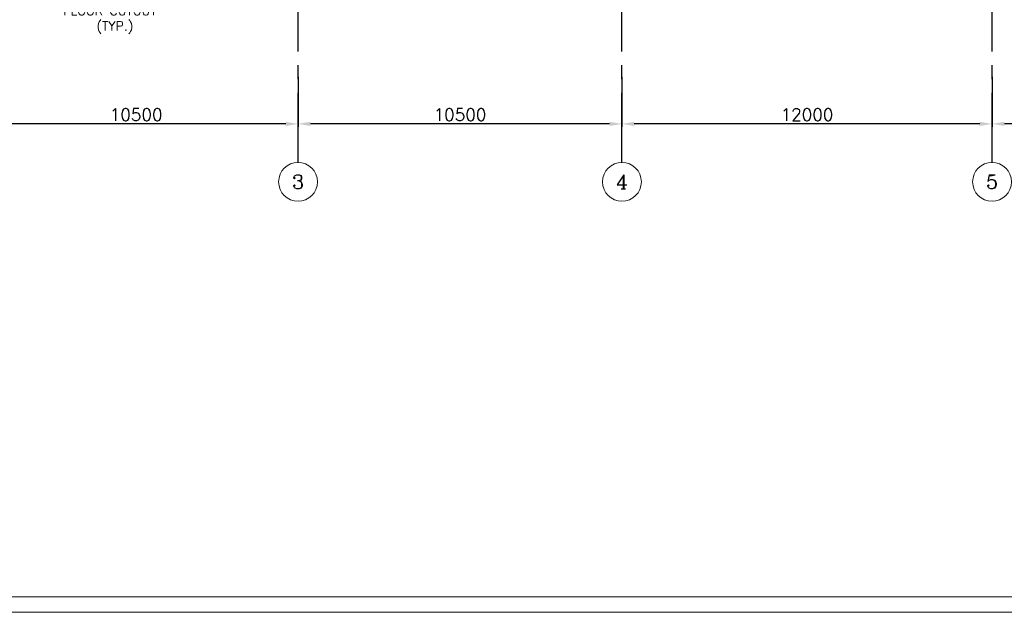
# Model space of a CAD drawing. Header units: inches. Extents: x 0 to 1544102, y 0 to 23144100.
# Tile 126 of 203: x 480051 to 511973, y 88595 to 107800. Entities that reach past the tile are written whole.
import ezdxf
from ezdxf.enums import TextEntityAlignment as Align

# ---------------------------------------------------------------- set-up
doc = ezdxf.new("R2010")
doc.units = ezdxf.units.IN
doc.header["$LTSCALE"] = 1800
doc.header["$MEASUREMENT"] = 0
doc.linetypes.add('CENTER', pattern=[2, 1.25, -0.25, 0.25, -0.25])
doc.layers.get('0').update_dxf_attribs({"color": 253})
for name, color, linetype, lineweight in [('A-DOOR', 31, 'Continuous', 9), ('CL', 8, 'CENTER', 15), ('DIM', 4, 'Continuous', 18), ('dimension line', 4, 'Continuous', 13), ('OPENING EO', 2, 'Continuous', 18)]:
    doc.layers.add(name, color=color, linetype=linetype, lineweight=lineweight)
doc.layers.add('GRID', color=251, linetype='CENTER')
doc.styles.add('COMPLEX', font='complex')
doc.styles.add('ROMANS', font='romans.shx')
doc.dimstyles.new('DIM100 x2', dxfattribs={"dimscale": 0, "dimtxt": 400, "dimasz": 400, "dimexe": 100, "dimexo": 100, "dimgap": 100, "dimtad": 1, "dimdec": 0, "dimzin": 13, "dimdsep": 46, "dimtxsty": 'ROMANS', "dimblk2": 'OBLIQUE', "dimcen": 100, "dimdle": 100, "dimclrd": 9, "dimclre": 9, "dimclrt": 4, "dimadec": 0, "dimazin": 0, "dimtfac": 1.1, "dimtdec": 0, "dimtix": 1, "dimtmove": 2, "dimatfit": 3, "dimfxl": 1, "dimtolj": 1, "dimtzin": 13, "dimarcsym": 0})

# ---------------------------------------------------------------- blocks, each defined once
blk = doc.blocks.new('*D749')
at = {"layer": 'dimension line', "color": 9, "lineweight": -2, "transparency": 16777216}
for p, q in [((499576, 105949), (499576, 104323)), ((511576, 104805), (511576, 104323)), ((511176, 104423), (499976, 104423))]:
    blk.add_line(p, q, dxfattribs=at)
at = {"layer": 'dimension line', "color": 9, "transparency": 16777216}
for points in [[(499976, 104490), (499976, 104357), (499576, 104423)], [(511176, 104490), (511176, 104357), (511576, 104423)]]:
    blk.add_solid(points, dxfattribs=at)
at = {"layer": 'dimension line', "color": 4, "transparency": 16777216, "insert": (505576, 104723), "char_height": 400, "attachment_point": 5, "style": 'ROMANS'}
blk.add_mtext('\\A1;12000', dxfattribs=at)
blk = doc.blocks.new('_Oblique')
at = {"color": 0, "linetype": 'ByBlock', "lineweight": -2}
blk.add_line((-0.5, -0.5), (0.5, 0.5), dxfattribs=at)
blk = doc.blocks.new('*D750')
at = {"layer": 'dimension line', "color": 9, "lineweight": -2, "transparency": 16777216}
for p, q in [((478576, 105949), (478576, 104323)), ((489076, 104805), (489076, 104323)), ((488676, 104423), (478976, 104423))]:
    blk.add_line(p, q, dxfattribs=at)
at = {"layer": 'dimension line', "color": 9, "transparency": 16777216}
for points in [[(478976, 104490), (478976, 104357), (478576, 104423)], [(488676, 104490), (488676, 104357), (489076, 104423)]]:
    blk.add_solid(points, dxfattribs=at)
at = {"layer": 'dimension line', "color": 4, "transparency": 16777216, "insert": (483826, 104723), "char_height": 400, "attachment_point": 5, "style": 'ROMANS'}
blk.add_mtext('\\A1;10500', dxfattribs=at)
blk = doc.blocks.new('*D751')
at = {"layer": 'dimension line', "color": 9, "lineweight": -2, "transparency": 16777216}
for p, q in [((489076, 105949), (489076, 104323)), ((499576, 104805), (499576, 104323)), ((499176, 104423), (489476, 104423))]:
    blk.add_line(p, q, dxfattribs=at)
at = {"layer": 'dimension line', "color": 9, "transparency": 16777216}
for points in [[(489476, 104490), (489476, 104357), (489076, 104423)], [(499176, 104490), (499176, 104357), (499576, 104423)]]:
    blk.add_solid(points, dxfattribs=at)
at = {"layer": 'dimension line', "color": 4, "transparency": 16777216, "insert": (494326, 104723), "char_height": 400, "attachment_point": 5, "style": 'ROMANS'}
blk.add_mtext('\\A1;10500', dxfattribs=at)
blk = doc.blocks.new('*D752')
at = {"layer": 'dimension line', "color": 9, "lineweight": -2, "transparency": 16777216}
for p, q in [((511576, 105949), (511576, 104323)), ((522576, 104805), (522576, 104323)), ((522176, 104423), (511976, 104423))]:
    blk.add_line(p, q, dxfattribs=at)
at = {"layer": 'dimension line', "color": 9, "transparency": 16777216}
for points in [[(511976, 104490), (511976, 104357), (511576, 104423)], [(522176, 104490), (522176, 104357), (522576, 104423)]]:
    blk.add_solid(points, dxfattribs=at)
at = {"layer": 'dimension line', "color": 4, "transparency": 16777216, "insert": (517076, 104723), "char_height": 400, "attachment_point": 5, "style": 'ROMANS'}
blk.add_mtext('\\A1;11000', dxfattribs=at)
blk = doc.blocks.new('GRD')
at = {"layer": 'CL', "linetype": 'Continuous'}
blk.add_circle((0, 419.99985), 419.99985, dxfattribs=at)
at = {"layer": 'CL', "color": 4, "style": 'COMPLEX'}
blk.add_attdef('GRD', text='', height=300, dxfattribs=at).set_placement((0, 419.99985), align=Align.MIDDLE)

msp = doc.modelspace()

# ---------------------------------------------------------------- linework, layer by layer
at = {"layer": 'A-DOOR'}
for points in [[(430964.61, 295794.51), (772061.32, 295794.51), (772061.32, 88594.63), (430964.61, 88594.63)], [(431464.61, 295294.51), (771561.32, 295294.51), (771561.32, 89094.63), (431464.61, 89094.63)]]:
    msp.add_lwpolyline(points, close=True, dxfattribs=at)
at = {"layer": 'GRID'}
for p, q in [((489075.79, 103174.13), (489075.79, 178888.49)), ((499575.79, 103174.13), (499575.79, 178888.49)), ((511575.79, 103174.13), (511575.79, 157584.89))]:
    msp.add_line(p, q, dxfattribs=at)

# ---------------------------------------------------------------- block references
at = {"layer": 'DIM', "xscale": 1.5, "yscale": 1.5, "zscale": 1.5}
for p, values in [((489075.92, 101914.13), {'GRD': '3'}), ((499575.79, 101914.13), {'GRD': '4'}), ((511575.92, 101914.13), {'GRD': '5'})]:
    msp.add_blockref('GRD', p, dxfattribs=at).add_auto_attribs(values)

# ---------------------------------------------------------------- texts
at = {"layer": 'OPENING EO', "color": 3, "insert": (481015.33, 108744.71), "char_height": 300, "width": 4262.5, "attachment_point": 1, "style": 'ROMANS'}
msp.add_mtext('\\pi152.68;4 NOS 1500x700 \\P\\pi452.68;FLOOR CUTOUT \\P\\pi1524.1;(TYP.) ', dxfattribs=at)

# ---------------------------------------------------------------- dimensions: what is measured, and where the dimension line sits
at = {"layer": 'dimension line'}
for base, p1, p2, picture, middle in [((478575.79, 104423.43), (489075.79, 104905.1), (478575.79, 106049), '*D750', (483825.79, 104723.43)), ((489075.79, 104423.43), (499575.79, 104905.1), (489075.79, 106049), '*D751', (494325.79, 104723.43)), ((499575.79, 104423.43), (511575.79, 104905.1), (499575.79, 106049), '*D749', (505575.79, 104723.43)), ((511575.79, 104423.43), (522575.79, 104905.1), (511575.79, 106049), '*D752', (517075.79, 104723.43))]:
    dim = msp.add_linear_dim(base=base, p1=p1, p2=p2, angle=180, dimstyle='DIM100 x2', override={"dimscale": 1}, dxfattribs=at)
    dim.commit()
    dim.dimension.update_dxf_attribs({"geometry": picture, "text_midpoint": middle})

doc.saveas('drawing.dxf')
